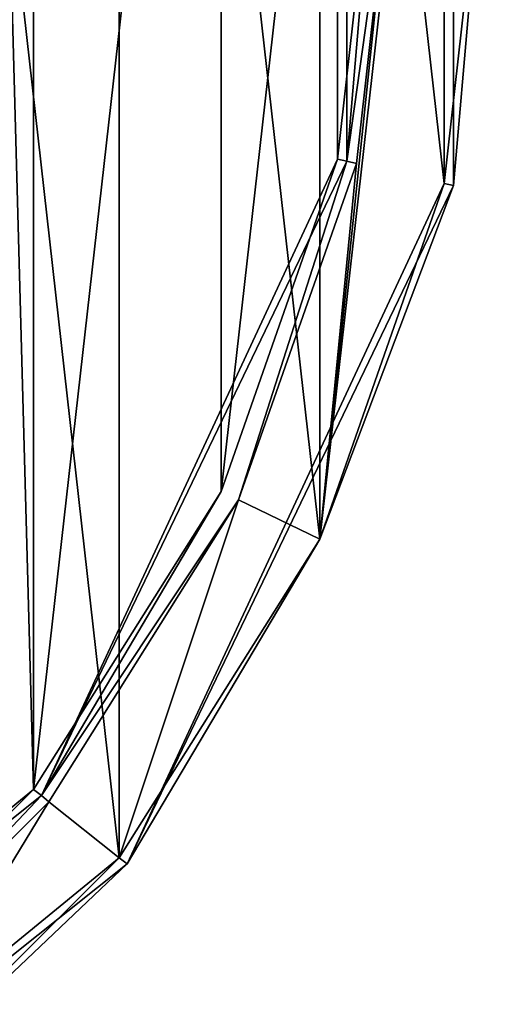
# Model space of a CAD drawing. Header units: millimetres. Extents: x -155 to 35, y -46 to 35.
# Tile 94 of 107: x 25 to 35, y -25 to -4. Entities that reach past the tile are written whole.
import ezdxf

# ---------------------------------------------------------------- set-up
doc = ezdxf.new("R2010")
doc.units = ezdxf.units.MM
doc.header["$LTSCALE"] = 65.185185
for name, color, linetype in [('1', 7, 'CONTINUOUS'), ('13', 7, 'CONTINUOUS'), ('15', 7, 'CONTINUOUS'), ('17', 7, 'CONTINUOUS'), ('2', 7, 'CONTINUOUS'), ('32', 7, 'CONTINUOUS'), ('34', 7, 'CONTINUOUS'), ('35', 7, 'CONTINUOUS'), ('37', 7, 'CONTINUOUS')]:
    doc.layers.add(name, color=color, linetype=linetype)

msp = doc.modelspace()

# ---------------------------------------------------------------- linework, layer by layer
at = {"layer": '1', "linetype": 'CONTINUOUS'}
for points in [[(27.008, 21.547), (21.534, 27.018), (27.008, -21.547), (27.008, 21.547)], [(27.008, -21.547), (21.534, 27.018), (21.534, -27.018), (27.008, -21.547)], [(31.126, 14.995), (27.008, 21.547), (31.126, -14.995), (31.126, 14.995)], [(31.126, -14.995), (27.008, 21.547), (27.008, -21.547), (31.126, -14.995)], [(33.683, 7.691), (31.126, 14.995), (33.683, -7.691), (33.683, 7.691)], [(33.683, -7.691), (31.126, 14.995), (31.126, -14.995), (33.683, -7.691)], [(34.55, 0), (33.683, 7.691), (33.683, -7.691), (34.55, 0)]]:
    msp.add_3dface(points, dxfattribs=at)
at = {"layer": '13', "linetype": 'CONTINUOUS'}
for points in [[(33.879, -7.733, -6.8), (33.879, 7.733, -6.8), (33.879, -7.733, -0.2), (33.879, -7.733, -6.8)], [(33.879, -7.733, -0.2), (33.879, 7.733, -6.8), (33.879, 7.733, -0.2), (33.879, -7.733, -0.2)], [(27.169, -21.666, -6.8), (33.879, -7.733, -6.8), (27.169, -21.666, -0.2), (27.169, -21.666, -6.8)], [(27.169, -21.666, -0.2), (33.879, -7.733, -6.8), (33.879, -7.733, -0.2), (27.169, -21.666, -0.2)], [(15.077, -31.309, -6.8), (27.169, -21.666, -6.8), (15.077, -31.309, -0.2), (15.077, -31.309, -6.8)], [(15.077, -31.309, -0.2), (27.169, -21.666, -6.8), (27.169, -21.666, -0.2), (15.077, -31.309, -0.2)]]:
    msp.add_3dface(points, dxfattribs=at)
at = {"layer": '15', "linetype": 'CONTINUOUS'}
for points in [[(33.683, -7.691, -7), (31.126, -14.995, -7), (33.683, 7.691, -7), (33.683, -7.691, -7)], [(33.683, 7.691, -7), (31.126, -14.995, -7), (32.7, 0, -7), (33.683, 7.691, -7)], [(34.55, 0, -7), (33.683, -7.691, -7), (33.683, 7.691, -7), (34.55, 0, -7)], [(32.7, 0, -7), (31.126, -14.995, -7), (31.88, -7.279, -7), (32.7, 0, -7)], [(31.88, -7.279, -7), (31.126, -14.995, -7), (29.46, -14.192, -7), (31.88, -7.279, -7)], [(29.46, -14.192, -7), (27.008, -21.547, -7), (25.562, -20.393, -7), (29.46, -14.192, -7)], [(31.126, -14.995, -7), (27.008, -21.547, -7), (29.46, -14.192, -7), (31.126, -14.995, -7)], [(25.562, -20.393, -7), (21.534, -27.018, -7), (20.381, -25.572, -7), (25.562, -20.393, -7)], [(27.008, -21.547, -7), (21.534, -27.018, -7), (25.562, -20.393, -7), (27.008, -21.547, -7)]]:
    msp.add_3dface(points, dxfattribs=at)
at = {"layer": '17', "linetype": 'CONTINUOUS'}
for points in [[(31.685, 7.232, -6.8), (31.685, -7.232, -6.8), (31.685, 7.232, -2.2), (31.685, 7.232, -6.8)], [(31.685, 7.232, -2.2), (31.685, -7.232, -6.8), (31.685, -7.232, -2.2), (31.685, 7.232, -2.2)], [(31.685, -7.232, -6.8), (25.41, -20.263, -6.8), (31.685, -7.232, -2.2), (31.685, -7.232, -6.8)], [(31.685, -7.232, -2.2), (25.41, -20.263, -6.8), (25.41, -20.263, -2.2), (31.685, -7.232, -2.2)], [(25.41, -20.263, -6.8), (14.101, -29.281, -6.8), (25.41, -20.263, -2.2), (25.41, -20.263, -6.8)], [(25.41, -20.263, -2.2), (14.101, -29.281, -6.8), (14.101, -29.281, -2.2), (25.41, -20.263, -2.2)]]:
    msp.add_3dface(points, dxfattribs=at)
at = {"layer": '2', "linetype": 'CONTINUOUS'}
for points in [[(25.249, 20.144, -2), (25.249, -20.144, -2), (24.7, 0, -2), (25.249, 20.144, -2)], [(29.099, 14.019, -2), (25.249, -20.144, -2), (25.249, 20.144, -2), (29.099, 14.019, -2)], [(29.099, -14.019, -2), (25.249, -20.144, -2), (29.099, 14.019, -2), (29.099, -14.019, -2)], [(31.49, 7.19, -2), (29.099, -14.019, -2), (29.099, 14.019, -2), (31.49, 7.19, -2)], [(31.49, -7.19, -2), (29.099, -14.019, -2), (31.49, 7.19, -2), (31.49, -7.19, -2)], [(32.3, 0, -2), (31.49, -7.19, -2), (31.49, 7.19, -2), (32.3, 0, -2)], [(25.249, -20.144, -2), (20.132, -25.259, -2), (24.7, 0, -2), (25.249, -20.144, -2)]]:
    msp.add_3dface(points, dxfattribs=at)
at = {"layer": '32', "linetype": 'CONTINUOUS'}
for points in [[(34.55, 0), (33.879, -7.733, -0.2), (33.879, 7.733, -0.2), (34.55, 0)], [(34.55, 0), (33.683, -7.691), (33.879, -7.733, -0.2), (34.55, 0)], [(31.126, -14.995), (27.169, -21.666, -0.2), (33.879, -7.733, -0.2), (31.126, -14.995)], [(33.683, -7.691), (31.126, -14.995), (33.879, -7.733, -0.2), (33.683, -7.691)], [(31.126, -14.995), (27.008, -21.547), (27.169, -21.666, -0.2), (31.126, -14.995)], [(27.008, -21.547), (21.534, -27.018), (27.169, -21.666, -0.2), (27.008, -21.547)], [(21.534, -27.018), (15.077, -31.309, -0.2), (27.169, -21.666, -0.2), (21.534, -27.018)]]:
    msp.add_3dface(points, dxfattribs=at)
at = {"layer": '34', "linetype": 'CONTINUOUS'}
for points in [[(33.879, 7.733, -6.8), (33.879, -7.733, -6.8), (34.55, 0, -7), (33.879, 7.733, -6.8)], [(33.879, -7.733, -6.8), (33.683, -7.691, -7), (34.55, 0, -7), (33.879, -7.733, -6.8)], [(33.879, -7.733, -6.8), (27.169, -21.666, -6.8), (33.683, -7.691, -7), (33.879, -7.733, -6.8)], [(27.169, -21.666, -6.8), (31.126, -14.995, -7), (33.683, -7.691, -7), (27.169, -21.666, -6.8)], [(27.169, -21.666, -6.8), (27.008, -21.547, -7), (31.126, -14.995, -7), (27.169, -21.666, -6.8)], [(27.169, -21.666, -6.8), (15.077, -31.309, -6.8), (27.008, -21.547, -7), (27.169, -21.666, -6.8)], [(15.077, -31.309, -6.8), (21.534, -27.018, -7), (27.008, -21.547, -7), (15.077, -31.309, -6.8)]]:
    msp.add_3dface(points, dxfattribs=at)
at = {"layer": '35', "linetype": 'CONTINUOUS'}
for points in [[(32.7, 0, -7), (31.685, -7.232, -6.8), (31.685, 7.232, -6.8), (32.7, 0, -7)], [(32.7, 0, -7), (31.88, -7.279, -7), (31.685, -7.232, -6.8), (32.7, 0, -7)], [(29.46, -14.192, -7), (25.41, -20.263, -6.8), (31.685, -7.232, -6.8), (29.46, -14.192, -7)], [(31.88, -7.279, -7), (29.46, -14.192, -7), (31.685, -7.232, -6.8), (31.88, -7.279, -7)], [(29.46, -14.192, -7), (25.562, -20.393, -7), (25.41, -20.263, -6.8), (29.46, -14.192, -7)], [(20.381, -25.572, -7), (14.101, -29.281, -6.8), (25.41, -20.263, -6.8), (20.381, -25.572, -7)], [(25.562, -20.393, -7), (20.381, -25.572, -7), (25.41, -20.263, -6.8), (25.562, -20.393, -7)]]:
    msp.add_3dface(points, dxfattribs=at)
at = {"layer": '37', "linetype": 'CONTINUOUS'}
for points in [[(32.3, 0, -2), (31.685, 7.232, -2.2), (31.685, -7.232, -2.2), (32.3, 0, -2)], [(31.49, -7.19, -2), (32.3, 0, -2), (31.685, -7.232, -2.2), (31.49, -7.19, -2)], [(29.099, -14.019, -2), (31.49, -7.19, -2), (25.41, -20.263, -2.2), (29.099, -14.019, -2)], [(31.49, -7.19, -2), (31.685, -7.232, -2.2), (25.41, -20.263, -2.2), (31.49, -7.19, -2)], [(25.249, -20.144, -2), (29.099, -14.019, -2), (25.41, -20.263, -2.2), (25.249, -20.144, -2)], [(20.132, -25.259, -2), (25.249, -20.144, -2), (14.101, -29.281, -2.2), (20.132, -25.259, -2)], [(25.249, -20.144, -2), (25.41, -20.263, -2.2), (14.101, -29.281, -2.2), (25.249, -20.144, -2)]]:
    msp.add_3dface(points, dxfattribs=at)

doc.saveas('drawing.dxf')
